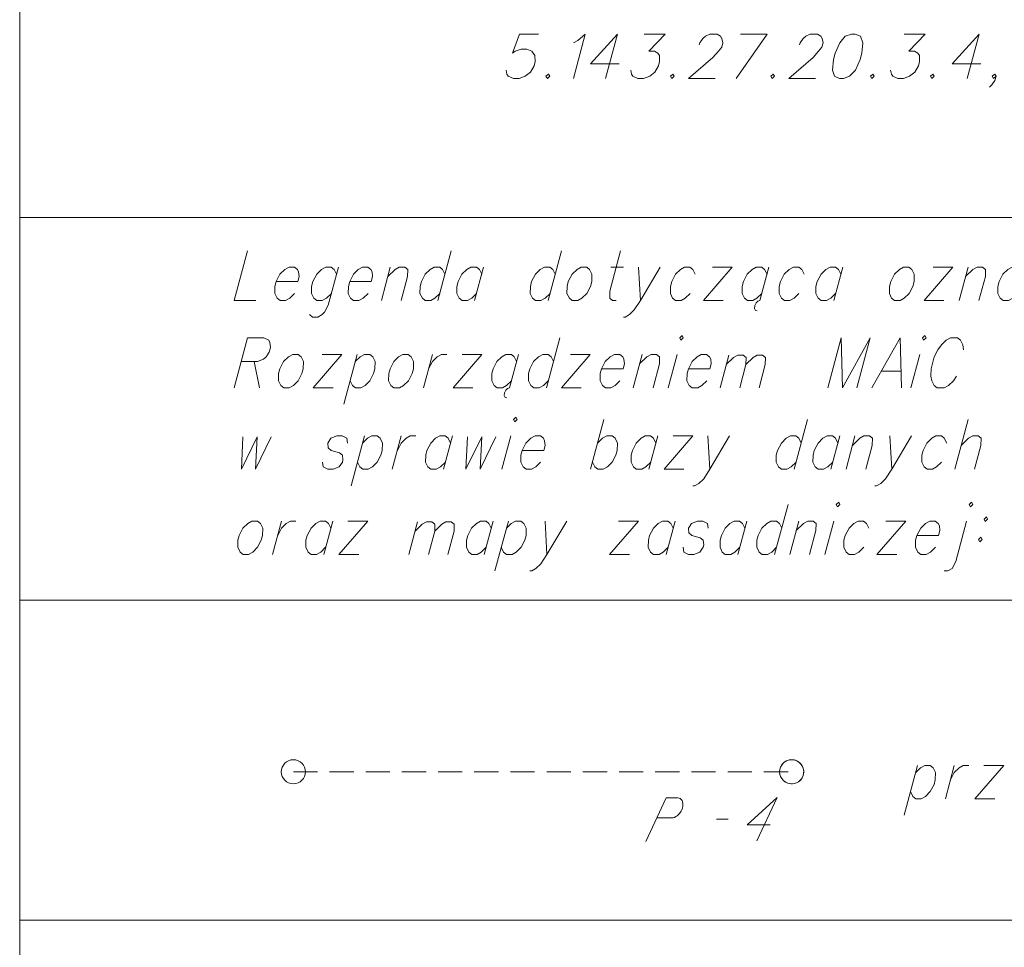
# Model space of a CAD drawing. Header units: metres. Extents: x 5555129 to 5555568, y 5636170 to 5636517.
# Tile 93 of 162: x 5555312 to 5555332, y 5636480 to 5636499. Entities that reach past the tile are written whole.
import ezdxf

# ---------------------------------------------------------------- set-up
doc = ezdxf.new("R2010")
doc.units = ezdxf.units.M
doc.header["$MEASUREMENT"] = 0
doc.linetypes.add('L_0_04', pattern=[1.5, 1, -0.5])
doc.layers.add('#przekroje', color=7, linetype='L_0_04', lineweight=18)
doc.layers.add('#RAMKA', color=7, linetype='Continuous', lineweight=18)

# ---------------------------------------------------------------- blocks, each defined once
blk = doc.blocks.new('*U1309')
at = {"layer": '#RAMKA', "color": 7, "linetype": 'ByBlock', "lineweight": 18}
blk.add_line((5555324.155, 5636498.791), (5555323.909, 5636497.872), dxfattribs=at)
at = {"layer": '#RAMKA', "color": 7, "linetype": 'ByBlock', "lineweight": 18, "flags": 128}
blk.add_lwpolyline([(5555324.155, 5636498.791), (5555323.599, 5636498.176), (5555324.192, 5636498.176)], dxfattribs=at)
blk = doc.blocks.new('*U1310')
at = {"layer": '#RAMKA', "color": 7, "linetype": 'ByBlock', "lineweight": 18}
for p, q in [((5555327.262, 5636498.791), (5555326.618, 5636497.872)), ((5555326.708, 5636498.791), (5555327.262, 5636498.791))]:
    blk.add_line(p, q, dxfattribs=at)
blk = doc.blocks.new('*U1311')
at = {"layer": '#RAMKA', "color": 7, "linetype": 'ByBlock', "lineweight": 18}
blk.add_line((5555331.652, 5636498.791), (5555331.405, 5636497.872), dxfattribs=at)
at = {"layer": '#RAMKA', "color": 7, "linetype": 'ByBlock', "lineweight": 18, "flags": 128}
blk.add_lwpolyline([(5555331.652, 5636498.791), (5555331.096, 5636498.176), (5555331.689, 5636498.176)], dxfattribs=at)
blk = doc.blocks.new('*U1472')
at = {"layer": '#RAMKA', "color": 7, "linetype": 'ByBlock', "lineweight": 18, "flags": 128}
for points in [[(5555318.375, 5636493.96), (5555318.163, 5636493.17), (5555318.086, 5636493.024), (5555318.036, 5636492.975), (5555317.948, 5636492.926), (5555317.836, 5636492.926), (5555317.775, 5636492.975)], [(5555318.335, 5636493.813), (5555318.287, 5636493.911), (5555318.225, 5636493.96), (5555318.113, 5636493.96), (5555318.026, 5636493.911), (5555317.925, 5636493.813), (5555317.846, 5636493.659), (5555317.82, 5636493.561), (5555317.818, 5636493.414), (5555317.867, 5636493.317), (5555317.928, 5636493.268), (5555318.04, 5636493.268), (5555318.128, 5636493.317), (5555318.228, 5636493.414)]]:
    blk.add_lwpolyline(points, dxfattribs=at)
blk = doc.blocks.new('*U1473')
at = {"layer": '#RAMKA', "color": 7, "linetype": 'ByBlock', "lineweight": 18}
blk.add_line((5555319.45, 5636493.96), (5555319.265, 5636493.268), dxfattribs=at)
at = {"layer": '#RAMKA', "color": 7, "linetype": 'ByBlock', "lineweight": 18, "flags": 128}
blk.add_lwpolyline([(5555319.398, 5636493.764), (5555319.549, 5636493.911), (5555319.636, 5636493.96), (5555319.748, 5636493.96), (5555319.81, 5636493.911), (5555319.808, 5636493.764), (5555319.675, 5636493.268)], dxfattribs=at)
blk = doc.blocks.new('*U1474')
at = {"layer": '#RAMKA', "color": 7, "linetype": 'ByBlock', "lineweight": 18}
blk.add_line((5555320.713, 5636494.301), (5555320.436, 5636493.268), dxfattribs=at)
at = {"layer": '#RAMKA', "color": 7, "linetype": 'ByBlock', "lineweight": 18, "flags": 128}
blk.add_lwpolyline([(5555320.583, 5636493.813), (5555320.534, 5636493.911), (5555320.473, 5636493.96), (5555320.361, 5636493.96), (5555320.273, 5636493.911), (5555320.172, 5636493.813), (5555320.093, 5636493.659), (5555320.067, 5636493.561), (5555320.065, 5636493.414), (5555320.114, 5636493.317), (5555320.175, 5636493.268), (5555320.287, 5636493.268), (5555320.375, 5636493.317), (5555320.476, 5636493.414)], dxfattribs=at)
blk = doc.blocks.new('*U1475')
at = {"layer": '#RAMKA', "color": 7, "linetype": 'ByBlock', "lineweight": 18}
blk.add_line((5555321.383, 5636493.96), (5555321.198, 5636493.268), dxfattribs=at)
at = {"layer": '#RAMKA', "color": 7, "linetype": 'ByBlock', "lineweight": 18, "flags": 128}
blk.add_lwpolyline([(5555321.344, 5636493.813), (5555321.296, 5636493.911), (5555321.234, 5636493.96), (5555321.122, 5636493.96), (5555321.034, 5636493.911), (5555320.934, 5636493.813), (5555320.855, 5636493.659), (5555320.829, 5636493.561), (5555320.827, 5636493.414), (5555320.875, 5636493.317), (5555320.937, 5636493.268), (5555321.049, 5636493.268), (5555321.136, 5636493.317), (5555321.237, 5636493.414)], dxfattribs=at)
blk = doc.blocks.new('*U1476')
at = {"layer": '#RAMKA', "color": 7, "linetype": 'ByBlock', "lineweight": 18}
blk.add_line((5555322.998, 5636494.301), (5555322.721, 5636493.268), dxfattribs=at)
at = {"layer": '#RAMKA', "color": 7, "linetype": 'ByBlock', "lineweight": 18, "flags": 128}
blk.add_lwpolyline([(5555322.867, 5636493.813), (5555322.819, 5636493.911), (5555322.757, 5636493.96), (5555322.645, 5636493.96), (5555322.557, 5636493.911), (5555322.457, 5636493.813), (5555322.378, 5636493.659), (5555322.352, 5636493.561), (5555322.35, 5636493.414), (5555322.398, 5636493.317), (5555322.46, 5636493.268), (5555322.572, 5636493.268), (5555322.659, 5636493.317), (5555322.76, 5636493.414)], dxfattribs=at)
blk = doc.blocks.new('*U1477')
at = {"layer": '#RAMKA', "color": 7, "linetype": 'ByBlock', "lineweight": 18}
blk.add_line((5555324.019, 5636493.96), (5555324.28, 5636493.96), dxfattribs=at)
at = {"layer": '#RAMKA', "color": 7, "linetype": 'ByBlock', "lineweight": 18, "flags": 128}
blk.add_lwpolyline([(5555324.222, 5636494.301), (5555323.998, 5636493.463), (5555323.996, 5636493.317), (5555324.057, 5636493.268), (5555324.132, 5636493.268)], dxfattribs=at)
blk = doc.blocks.new('*U1478')
at = {"layer": '#RAMKA', "color": 7, "linetype": 'ByBlock', "lineweight": 18}
blk.add_line((5555324.594, 5636493.96), (5555324.632, 5636493.268), dxfattribs=at)
at = {"layer": '#RAMKA', "color": 7, "linetype": 'ByBlock', "lineweight": 18, "flags": 128}
blk.add_lwpolyline([(5555325.042, 5636493.96), (5555324.632, 5636493.268), (5555324.506, 5636493.073), (5555324.405, 5636492.975), (5555324.317, 5636492.926), (5555324.28, 5636492.926)], dxfattribs=at)
blk = doc.blocks.new('*U1479')
at = {"layer": '#RAMKA', "color": 7, "linetype": 'ByBlock', "lineweight": 18}
for p, q in [((5555326.534, 5636493.96), (5555325.938, 5636493.268)), ((5555326.123, 5636493.96), (5555326.534, 5636493.96)), ((5555325.938, 5636493.268), (5555326.348, 5636493.268))]:
    blk.add_line(p, q, dxfattribs=at)
blk = doc.blocks.new('*U1480')
at = {"layer": '#RAMKA', "color": 7, "linetype": 'ByBlock', "lineweight": 18}
for p, q in [((5555327.295, 5636493.96), (5555327.11, 5636493.268)), ((5555327.068, 5636493.252), (5555327.028, 5636493.219)), ((5555327.11, 5636493.268), (5555327.068, 5636493.252)), ((5555327.001, 5636493.162), (5555326.998, 5636493.105)), ((5555326.998, 5636493.105), (5555327.018, 5636493.064)), ((5555327.028, 5636493.219), (5555327.001, 5636493.162)), ((5555327.018, 5636493.064), (5555327.053, 5636493.056))]:
    blk.add_line(p, q, dxfattribs=at)
at = {"layer": '#RAMKA', "color": 7, "linetype": 'ByBlock', "lineweight": 18, "flags": 128}
blk.add_lwpolyline([(5555327.256, 5636493.813), (5555327.207, 5636493.911), (5555327.146, 5636493.96), (5555327.034, 5636493.96), (5555326.946, 5636493.911), (5555326.845, 5636493.813), (5555326.767, 5636493.659), (5555326.74, 5636493.561), (5555326.739, 5636493.414), (5555326.787, 5636493.317), (5555326.849, 5636493.268), (5555326.96, 5636493.268), (5555327.048, 5636493.317), (5555327.149, 5636493.414)], dxfattribs=at)
blk = doc.blocks.new('*U1481')
at = {"layer": '#RAMKA', "color": 7, "linetype": 'ByBlock', "lineweight": 18}
blk.add_line((5555328.824, 5636493.96), (5555328.639, 5636493.268), dxfattribs=at)
at = {"layer": '#RAMKA', "color": 7, "linetype": 'ByBlock', "lineweight": 18, "flags": 128}
blk.add_lwpolyline([(5555328.785, 5636493.813), (5555328.737, 5636493.911), (5555328.675, 5636493.96), (5555328.563, 5636493.96), (5555328.475, 5636493.911), (5555328.375, 5636493.813), (5555328.296, 5636493.659), (5555328.27, 5636493.561), (5555328.268, 5636493.414), (5555328.316, 5636493.317), (5555328.378, 5636493.268), (5555328.49, 5636493.268), (5555328.577, 5636493.317), (5555328.678, 5636493.414)], dxfattribs=at)
blk = doc.blocks.new('*U1482')
at = {"layer": '#RAMKA', "color": 7, "linetype": 'ByBlock', "lineweight": 18}
for p, q in [((5555331.109, 5636493.96), (5555330.513, 5636493.268)), ((5555330.698, 5636493.96), (5555331.109, 5636493.96)), ((5555330.513, 5636493.268), (5555330.923, 5636493.268))]:
    blk.add_line(p, q, dxfattribs=at)
blk = doc.blocks.new('*U1483')
at = {"layer": '#RAMKA', "color": 7, "linetype": 'ByBlock', "lineweight": 18}
blk.add_line((5555331.423, 5636493.96), (5555331.237, 5636493.268), dxfattribs=at)
at = {"layer": '#RAMKA', "color": 7, "linetype": 'ByBlock', "lineweight": 18, "flags": 128}
blk.add_lwpolyline([(5555331.37, 5636493.764), (5555331.521, 5636493.911), (5555331.609, 5636493.96), (5555331.721, 5636493.96), (5555331.783, 5636493.911), (5555331.781, 5636493.764), (5555331.648, 5636493.268)], dxfattribs=at)
blk = doc.blocks.new('*U1484')
at = {"layer": '#RAMKA', "color": 7, "linetype": 'ByBlock', "lineweight": 18}
blk.add_line((5555332.595, 5636493.96), (5555332.409, 5636493.268), dxfattribs=at)
at = {"layer": '#RAMKA', "color": 7, "linetype": 'ByBlock', "lineweight": 18, "flags": 128}
blk.add_lwpolyline([(5555332.555, 5636493.813), (5555332.507, 5636493.911), (5555332.445, 5636493.96), (5555332.333, 5636493.96), (5555332.246, 5636493.911), (5555332.145, 5636493.813), (5555332.066, 5636493.659), (5555332.04, 5636493.561), (5555332.038, 5636493.414), (5555332.086, 5636493.317), (5555332.148, 5636493.268), (5555332.26, 5636493.268), (5555332.348, 5636493.317), (5555332.448, 5636493.414)], dxfattribs=at)
blk = doc.blocks.new('*U1500')
at = {"layer": '#RAMKA', "color": 7, "linetype": 'ByBlock', "lineweight": 18}
for p, q in [((5555316.489, 5636492.492), (5555316.212, 5636491.459)), ((5555316.626, 5636492.004), (5555316.741, 5636491.459))]:
    blk.add_line(p, q, dxfattribs=at)
at = {"layer": '#RAMKA', "color": 7, "linetype": 'ByBlock', "lineweight": 18, "flags": 128}
blk.add_lwpolyline([(5555316.489, 5636492.492), (5555316.831, 5636492.492), (5555316.93, 5636492.444), (5555316.954, 5636492.395), (5555316.965, 5636492.297), (5555316.939, 5636492.2), (5555316.876, 5636492.102), (5555316.825, 5636492.053), (5555316.7, 5636492.004), (5555316.358, 5636492.004)], dxfattribs=at)
blk = doc.blocks.new('*U1501')
at = {"layer": '#RAMKA', "color": 7, "linetype": 'ByBlock', "lineweight": 18}
for p, q in [((5555318.449, 5636492.151), (5555317.854, 5636491.459)), ((5555318.039, 5636492.151), (5555318.449, 5636492.151)), ((5555317.854, 5636491.459), (5555318.264, 5636491.459))]:
    blk.add_line(p, q, dxfattribs=at)
blk = doc.blocks.new('*U1502')
at = {"layer": '#RAMKA', "color": 7, "linetype": 'ByBlock', "lineweight": 18}
blk.add_line((5555318.763, 5636492.151), (5555318.486, 5636491.117), dxfattribs=at)
at = {"layer": '#RAMKA', "color": 7, "linetype": 'ByBlock', "lineweight": 18, "flags": 128}
blk.add_lwpolyline([(5555318.724, 5636492.004), (5555318.825, 5636492.102), (5555318.912, 5636492.151), (5555319.024, 5636492.151), (5555319.086, 5636492.102), (5555319.134, 5636492.004), (5555319.13, 5636491.85), (5555319.104, 5636491.752), (5555319.027, 5636491.605), (5555318.927, 5636491.508), (5555318.839, 5636491.459), (5555318.727, 5636491.459), (5555318.665, 5636491.508), (5555318.617, 5636491.605)], dxfattribs=at)
blk = doc.blocks.new('*U1503')
at = {"layer": '#RAMKA', "color": 7, "linetype": 'ByBlock', "lineweight": 18}
blk.add_line((5555320.323, 5636492.151), (5555320.138, 5636491.459), dxfattribs=at)
at = {"layer": '#RAMKA', "color": 7, "linetype": 'ByBlock', "lineweight": 18, "flags": 128}
blk.add_lwpolyline([(5555320.243, 5636491.85), (5555320.321, 5636492.004), (5555320.422, 5636492.102), (5555320.51, 5636492.151), (5555320.622, 5636492.151)], dxfattribs=at)
blk = doc.blocks.new('*U1504')
at = {"layer": '#RAMKA', "color": 7, "linetype": 'ByBlock', "lineweight": 18}
for p, q in [((5555321.346, 5636492.151), (5555320.75, 5636491.459)), ((5555320.936, 5636492.151), (5555321.346, 5636492.151)), ((5555320.75, 5636491.459), (5555321.161, 5636491.459))]:
    blk.add_line(p, q, dxfattribs=at)
blk = doc.blocks.new('*U1505')
at = {"layer": '#RAMKA', "color": 7, "linetype": 'ByBlock', "lineweight": 18}
for p, q in [((5555322.108, 5636492.151), (5555321.922, 5636491.459)), ((5555321.881, 5636491.443), (5555321.841, 5636491.41)), ((5555321.922, 5636491.459), (5555321.881, 5636491.443)), ((5555321.813, 5636491.353), (5555321.81, 5636491.296)), ((5555321.81, 5636491.296), (5555321.83, 5636491.255)), ((5555321.841, 5636491.41), (5555321.813, 5636491.353)), ((5555321.83, 5636491.255), (5555321.866, 5636491.247))]:
    blk.add_line(p, q, dxfattribs=at)
at = {"layer": '#RAMKA', "color": 7, "linetype": 'ByBlock', "lineweight": 18, "flags": 128}
blk.add_lwpolyline([(5555322.068, 5636492.004), (5555322.02, 5636492.102), (5555321.958, 5636492.151), (5555321.846, 5636492.151), (5555321.759, 5636492.102), (5555321.658, 5636492.004), (5555321.579, 5636491.85), (5555321.553, 5636491.752), (5555321.551, 5636491.605), (5555321.6, 5636491.508), (5555321.661, 5636491.459), (5555321.773, 5636491.459), (5555321.861, 5636491.508), (5555321.962, 5636491.605)], dxfattribs=at)
blk = doc.blocks.new('*U1506')
at = {"layer": '#RAMKA', "color": 7, "linetype": 'ByBlock', "lineweight": 18}
blk.add_line((5555322.961, 5636492.492), (5555322.684, 5636491.459), dxfattribs=at)
at = {"layer": '#RAMKA', "color": 7, "linetype": 'ByBlock', "lineweight": 18, "flags": 128}
blk.add_lwpolyline([(5555322.83, 5636492.004), (5555322.781, 5636492.102), (5555322.72, 5636492.151), (5555322.608, 5636492.151), (5555322.52, 5636492.102), (5555322.419, 5636492.004), (5555322.341, 5636491.85), (5555322.315, 5636491.752), (5555322.313, 5636491.605), (5555322.361, 5636491.508), (5555322.423, 5636491.459), (5555322.535, 5636491.459), (5555322.622, 5636491.508), (5555322.723, 5636491.605)], dxfattribs=at)
blk = doc.blocks.new('*U1507')
at = {"layer": '#RAMKA', "color": 7, "linetype": 'ByBlock', "lineweight": 18}
for p, q in [((5555323.593, 5636492.151), (5555322.998, 5636491.459)), ((5555323.183, 5636492.151), (5555323.593, 5636492.151)), ((5555322.998, 5636491.459), (5555323.408, 5636491.459))]:
    blk.add_line(p, q, dxfattribs=at)
blk = doc.blocks.new('*U1508')
at = {"layer": '#RAMKA', "color": 7, "linetype": 'ByBlock', "lineweight": 18}
blk.add_line((5555324.669, 5636492.151), (5555324.483, 5636491.459), dxfattribs=at)
at = {"layer": '#RAMKA', "color": 7, "linetype": 'ByBlock', "lineweight": 18, "flags": 128}
blk.add_lwpolyline([(5555324.616, 5636491.955), (5555324.768, 5636492.102), (5555324.855, 5636492.151), (5555324.967, 5636492.151), (5555325.029, 5636492.102), (5555325.027, 5636491.955), (5555324.894, 5636491.459)], dxfattribs=at)
blk = doc.blocks.new('*U1509')
at = {"layer": '#RAMKA', "color": 7, "linetype": 'ByBlock', "lineweight": 18}
blk.add_line((5555325.393, 5636492.151), (5555325.208, 5636491.459), dxfattribs=at)
at = {"layer": '#RAMKA', "color": 7, "linetype": 'ByBlock', "lineweight": 18, "flags": 128}
blk.add_lwpolyline([(5555325.447, 5636492.492), (5555325.471, 5636492.444), (5555325.522, 5636492.492), (5555325.498, 5636492.541), (5555325.447, 5636492.492)], dxfattribs=at)
blk = doc.blocks.new('*U1510')
at = {"layer": '#RAMKA', "color": 7, "linetype": 'ByBlock', "lineweight": 18}
blk.add_line((5555326.464, 5636492.135), (5555326.283, 5636491.459), dxfattribs=at)
at = {"layer": '#RAMKA', "color": 7, "linetype": 'ByBlock', "lineweight": 18, "flags": 128}
for points in [[(5555326.413, 5636491.944), (5555326.56, 5636492.087), (5555326.652, 5636492.135), (5555326.762, 5636492.135), (5555326.822, 5636492.087), (5555326.82, 5636491.944), (5555326.69, 5636491.459)], [(5555326.82, 5636491.944), (5555326.967, 5636492.087), (5555327.053, 5636492.135), (5555327.163, 5636492.135), (5555327.223, 5636492.087), (5555327.221, 5636491.944), (5555327.091, 5636491.459)]]:
    blk.add_lwpolyline(points, dxfattribs=at)
blk = doc.blocks.new('*U1511')
at = {"layer": '#RAMKA', "color": 7, "linetype": 'ByBlock', "lineweight": 18}
blk.add_line((5555329.622, 5636491.801), (5555330.033, 5636491.801), dxfattribs=at)
at = {"layer": '#RAMKA', "color": 7, "linetype": 'ByBlock', "lineweight": 18, "flags": 128}
blk.add_lwpolyline([(5555330.041, 5636491.459), (5555330.013, 5636492.492), (5555329.431, 5636491.459)], dxfattribs=at)
blk = doc.blocks.new('*U1512')
at = {"layer": '#RAMKA', "color": 7, "linetype": 'ByBlock', "lineweight": 18}
blk.add_line((5555330.422, 5636492.151), (5555330.236, 5636491.459), dxfattribs=at)
at = {"layer": '#RAMKA', "color": 7, "linetype": 'ByBlock', "lineweight": 18, "flags": 128}
blk.add_lwpolyline([(5555330.476, 5636492.492), (5555330.5, 5636492.444), (5555330.551, 5636492.492), (5555330.526, 5636492.541), (5555330.476, 5636492.492)], dxfattribs=at)
blk = doc.blocks.new('*U1525')
at = {"layer": '#RAMKA', "color": 7, "linetype": 'ByBlock', "lineweight": 18}
blk.add_line((5555318.916, 5636490.46), (5555318.639, 5636489.426), dxfattribs=at)
at = {"layer": '#RAMKA', "color": 7, "linetype": 'ByBlock', "lineweight": 18, "flags": 128}
blk.add_lwpolyline([(5555318.877, 5636490.313), (5555318.978, 5636490.411), (5555319.065, 5636490.46), (5555319.177, 5636490.46), (5555319.239, 5636490.411), (5555319.287, 5636490.313), (5555319.283, 5636490.159), (5555319.257, 5636490.061), (5555319.18, 5636489.915), (5555319.079, 5636489.817), (5555318.992, 5636489.768), (5555318.88, 5636489.768), (5555318.818, 5636489.817), (5555318.77, 5636489.915)], dxfattribs=at)
blk = doc.blocks.new('*U1526')
at = {"layer": '#RAMKA', "color": 7, "linetype": 'ByBlock', "lineweight": 18}
blk.add_line((5555319.677, 5636490.46), (5555319.492, 5636489.768), dxfattribs=at)
at = {"layer": '#RAMKA', "color": 7, "linetype": 'ByBlock', "lineweight": 18, "flags": 128}
blk.add_lwpolyline([(5555319.597, 5636490.159), (5555319.676, 5636490.313), (5555319.776, 5636490.411), (5555319.864, 5636490.46), (5555319.976, 5636490.46)], dxfattribs=at)
blk = doc.blocks.new('*U1527')
at = {"layer": '#RAMKA', "color": 7, "linetype": 'ByBlock', "lineweight": 18}
blk.add_line((5555320.737, 5636490.46), (5555320.552, 5636489.768), dxfattribs=at)
at = {"layer": '#RAMKA', "color": 7, "linetype": 'ByBlock', "lineweight": 18, "flags": 128}
blk.add_lwpolyline([(5555320.698, 5636490.313), (5555320.65, 5636490.411), (5555320.588, 5636490.46), (5555320.476, 5636490.46), (5555320.389, 5636490.411), (5555320.288, 5636490.313), (5555320.209, 5636490.159), (5555320.183, 5636490.061), (5555320.181, 5636489.915), (5555320.229, 5636489.817), (5555320.291, 5636489.768), (5555320.403, 5636489.768), (5555320.491, 5636489.817), (5555320.591, 5636489.915)], dxfattribs=at)
blk = doc.blocks.new('*U1528')
at = {"layer": '#RAMKA', "color": 7, "linetype": 'ByBlock', "lineweight": 18}
blk.add_line((5555321.948, 5636490.46), (5555321.763, 5636489.768), dxfattribs=at)
at = {"layer": '#RAMKA', "color": 7, "linetype": 'ByBlock', "lineweight": 18, "flags": 128}
blk.add_lwpolyline([(5555322.003, 5636490.802), (5555322.027, 5636490.753), (5555322.077, 5636490.802), (5555322.053, 5636490.851), (5555322.003, 5636490.802)], dxfattribs=at)
blk = doc.blocks.new('*U1529')
at = {"layer": '#RAMKA', "color": 7, "linetype": 'ByBlock', "lineweight": 18}
blk.add_line((5555323.877, 5636490.802), (5555323.6, 5636489.768), dxfattribs=at)
at = {"layer": '#RAMKA', "color": 7, "linetype": 'ByBlock', "lineweight": 18, "flags": 128}
blk.add_lwpolyline([(5555323.746, 5636490.313), (5555323.847, 5636490.411), (5555323.934, 5636490.46), (5555324.046, 5636490.46), (5555324.108, 5636490.411), (5555324.156, 5636490.313), (5555324.152, 5636490.159), (5555324.126, 5636490.061), (5555324.049, 5636489.915), (5555323.949, 5636489.817), (5555323.861, 5636489.768), (5555323.749, 5636489.768), (5555323.688, 5636489.817), (5555323.639, 5636489.915)], dxfattribs=at)
blk = doc.blocks.new('*U1530')
at = {"layer": '#RAMKA', "color": 7, "linetype": 'ByBlock', "lineweight": 18}
blk.add_line((5555324.994, 5636490.46), (5555324.809, 5636489.768), dxfattribs=at)
at = {"layer": '#RAMKA', "color": 7, "linetype": 'ByBlock', "lineweight": 18, "flags": 128}
blk.add_lwpolyline([(5555324.955, 5636490.313), (5555324.907, 5636490.411), (5555324.845, 5636490.46), (5555324.733, 5636490.46), (5555324.646, 5636490.411), (5555324.545, 5636490.313), (5555324.466, 5636490.159), (5555324.44, 5636490.061), (5555324.438, 5636489.915), (5555324.486, 5636489.817), (5555324.548, 5636489.768), (5555324.66, 5636489.768), (5555324.748, 5636489.817), (5555324.848, 5636489.915)], dxfattribs=at)
blk = doc.blocks.new('*U1531')
at = {"layer": '#RAMKA', "color": 7, "linetype": 'ByBlock', "lineweight": 18}
for p, q in [((5555325.719, 5636490.46), (5555325.123, 5636489.768)), ((5555325.308, 5636490.46), (5555325.719, 5636490.46)), ((5555325.123, 5636489.768), (5555325.533, 5636489.768))]:
    blk.add_line(p, q, dxfattribs=at)
blk = doc.blocks.new('*U1532')
at = {"layer": '#RAMKA', "color": 7, "linetype": 'ByBlock', "lineweight": 18}
blk.add_line((5555326.032, 5636490.46), (5555326.071, 5636489.768), dxfattribs=at)
at = {"layer": '#RAMKA', "color": 7, "linetype": 'ByBlock', "lineweight": 18, "flags": 128}
blk.add_lwpolyline([(5555326.48, 5636490.46), (5555326.071, 5636489.768), (5555325.944, 5636489.573), (5555325.843, 5636489.475), (5555325.756, 5636489.426), (5555325.718, 5636489.426)], dxfattribs=at)
blk = doc.blocks.new('*U1533')
at = {"layer": '#RAMKA', "color": 7, "linetype": 'ByBlock', "lineweight": 18}
blk.add_line((5555328.095, 5636490.802), (5555327.818, 5636489.768), dxfattribs=at)
at = {"layer": '#RAMKA', "color": 7, "linetype": 'ByBlock', "lineweight": 18, "flags": 128}
blk.add_lwpolyline([(5555327.964, 5636490.313), (5555327.915, 5636490.411), (5555327.854, 5636490.46), (5555327.742, 5636490.46), (5555327.654, 5636490.411), (5555327.554, 5636490.313), (5555327.475, 5636490.159), (5555327.449, 5636490.061), (5555327.447, 5636489.915), (5555327.495, 5636489.817), (5555327.557, 5636489.768), (5555327.669, 5636489.768), (5555327.756, 5636489.817), (5555327.857, 5636489.915)], dxfattribs=at)
blk = doc.blocks.new('*U1534')
at = {"layer": '#RAMKA', "color": 7, "linetype": 'ByBlock', "lineweight": 18}
blk.add_line((5555328.765, 5636490.46), (5555328.579, 5636489.768), dxfattribs=at)
at = {"layer": '#RAMKA', "color": 7, "linetype": 'ByBlock', "lineweight": 18, "flags": 128}
blk.add_lwpolyline([(5555328.725, 5636490.313), (5555328.677, 5636490.411), (5555328.615, 5636490.46), (5555328.504, 5636490.46), (5555328.416, 5636490.411), (5555328.315, 5636490.313), (5555328.236, 5636490.159), (5555328.21, 5636490.061), (5555328.208, 5636489.915), (5555328.257, 5636489.817), (5555328.318, 5636489.768), (5555328.43, 5636489.768), (5555328.518, 5636489.817), (5555328.619, 5636489.915)], dxfattribs=at)
blk = doc.blocks.new('*U1535')
at = {"layer": '#RAMKA', "color": 7, "linetype": 'ByBlock', "lineweight": 18}
blk.add_line((5555329.078, 5636490.46), (5555328.893, 5636489.768), dxfattribs=at)
at = {"layer": '#RAMKA', "color": 7, "linetype": 'ByBlock', "lineweight": 18, "flags": 128}
blk.add_lwpolyline([(5555329.026, 5636490.265), (5555329.177, 5636490.411), (5555329.265, 5636490.46), (5555329.377, 5636490.46), (5555329.439, 5636490.411), (5555329.437, 5636490.265), (5555329.304, 5636489.768)], dxfattribs=at)
blk = doc.blocks.new('*U1536')
at = {"layer": '#RAMKA', "color": 7, "linetype": 'ByBlock', "lineweight": 18}
blk.add_line((5555329.803, 5636490.46), (5555329.841, 5636489.768), dxfattribs=at)
at = {"layer": '#RAMKA', "color": 7, "linetype": 'ByBlock', "lineweight": 18, "flags": 128}
blk.add_lwpolyline([(5555330.25, 5636490.46), (5555329.841, 5636489.768), (5555329.714, 5636489.573), (5555329.613, 5636489.475), (5555329.526, 5636489.426), (5555329.488, 5636489.426)], dxfattribs=at)
blk = doc.blocks.new('*U1537')
at = {"layer": '#RAMKA', "color": 7, "linetype": 'ByBlock', "lineweight": 18}
blk.add_line((5555331.423, 5636490.802), (5555331.147, 5636489.768), dxfattribs=at)
at = {"layer": '#RAMKA', "color": 7, "linetype": 'ByBlock', "lineweight": 18, "flags": 128}
blk.add_lwpolyline([(5555331.28, 5636490.265), (5555331.431, 5636490.411), (5555331.518, 5636490.46), (5555331.63, 5636490.46), (5555331.692, 5636490.411), (5555331.69, 5636490.265), (5555331.557, 5636489.768)], dxfattribs=at)
blk = doc.blocks.new('*U1554')
at = {"layer": '#RAMKA', "color": 7, "linetype": 'ByBlock', "lineweight": 18}
blk.add_line((5555317.196, 5636488.696), (5555317.011, 5636488.005), dxfattribs=at)
at = {"layer": '#RAMKA', "color": 7, "linetype": 'ByBlock', "lineweight": 18, "flags": 128}
blk.add_lwpolyline([(5555317.116, 5636488.395), (5555317.195, 5636488.55), (5555317.295, 5636488.647), (5555317.383, 5636488.696), (5555317.495, 5636488.696)], dxfattribs=at)
blk = doc.blocks.new('*U1555')
at = {"layer": '#RAMKA', "color": 7, "linetype": 'ByBlock', "lineweight": 18}
blk.add_line((5555318.256, 5636488.696), (5555318.071, 5636488.005), dxfattribs=at)
at = {"layer": '#RAMKA', "color": 7, "linetype": 'ByBlock', "lineweight": 18, "flags": 128}
blk.add_lwpolyline([(5555318.217, 5636488.55), (5555318.169, 5636488.647), (5555318.107, 5636488.696), (5555317.995, 5636488.696), (5555317.908, 5636488.647), (5555317.807, 5636488.55), (5555317.728, 5636488.395), (5555317.702, 5636488.297), (5555317.7, 5636488.151), (5555317.748, 5636488.053), (5555317.81, 5636488.005), (5555317.922, 5636488.005), (5555318.01, 5636488.053), (5555318.11, 5636488.151)], dxfattribs=at)
blk = doc.blocks.new('*U1556')
at = {"layer": '#RAMKA', "color": 7, "linetype": 'ByBlock', "lineweight": 18}
for p, q in [((5555318.981, 5636488.696), (5555318.385, 5636488.005)), ((5555318.57, 5636488.696), (5555318.981, 5636488.696)), ((5555318.385, 5636488.005), (5555318.795, 5636488.005))]:
    blk.add_line(p, q, dxfattribs=at)
blk = doc.blocks.new('*U1557')
at = {"layer": '#RAMKA', "color": 7, "linetype": 'ByBlock', "lineweight": 18}
blk.add_line((5555320.014, 5636488.68), (5555319.833, 5636488.005), dxfattribs=at)
at = {"layer": '#RAMKA', "color": 7, "linetype": 'ByBlock', "lineweight": 18, "flags": 128}
for points in [[(5555319.963, 5636488.489), (5555320.111, 5636488.633), (5555320.203, 5636488.68), (5555320.312, 5636488.68), (5555320.372, 5636488.633), (5555320.37, 5636488.489), (5555320.24, 5636488.005)], [(5555320.37, 5636488.489), (5555320.518, 5636488.633), (5555320.604, 5636488.68), (5555320.713, 5636488.68), (5555320.773, 5636488.633), (5555320.771, 5636488.489), (5555320.641, 5636488.005)]]:
    blk.add_lwpolyline(points, dxfattribs=at)
blk = doc.blocks.new('*U1558')
at = {"layer": '#RAMKA', "color": 7, "linetype": 'ByBlock', "lineweight": 18}
blk.add_line((5555321.582, 5636488.696), (5555321.397, 5636488.005), dxfattribs=at)
at = {"layer": '#RAMKA', "color": 7, "linetype": 'ByBlock', "lineweight": 18, "flags": 128}
blk.add_lwpolyline([(5555321.543, 5636488.55), (5555321.494, 5636488.647), (5555321.433, 5636488.696), (5555321.321, 5636488.696), (5555321.233, 5636488.647), (5555321.132, 5636488.55), (5555321.054, 5636488.395), (5555321.028, 5636488.297), (5555321.026, 5636488.151), (5555321.074, 5636488.053), (5555321.136, 5636488.005), (5555321.248, 5636488.005), (5555321.335, 5636488.053), (5555321.436, 5636488.151)], dxfattribs=at)
blk = doc.blocks.new('*U1559')
at = {"layer": '#RAMKA', "color": 7, "linetype": 'ByBlock', "lineweight": 18}
blk.add_line((5555321.896, 5636488.696), (5555321.619, 5636487.663), dxfattribs=at)
at = {"layer": '#RAMKA', "color": 7, "linetype": 'ByBlock', "lineweight": 18, "flags": 128}
blk.add_lwpolyline([(5555321.857, 5636488.55), (5555321.957, 5636488.647), (5555322.045, 5636488.696), (5555322.157, 5636488.696), (5555322.219, 5636488.647), (5555322.267, 5636488.55), (5555322.263, 5636488.395), (5555322.237, 5636488.297), (5555322.16, 5636488.151), (5555322.059, 5636488.053), (5555321.972, 5636488.005), (5555321.86, 5636488.005), (5555321.798, 5636488.053), (5555321.75, 5636488.151)], dxfattribs=at)
blk = doc.blocks.new('*U1560')
at = {"layer": '#RAMKA', "color": 7, "linetype": 'ByBlock', "lineweight": 18}
blk.add_line((5555322.657, 5636488.696), (5555322.696, 5636488.005), dxfattribs=at)
at = {"layer": '#RAMKA', "color": 7, "linetype": 'ByBlock', "lineweight": 18, "flags": 128}
blk.add_lwpolyline([(5555323.105, 5636488.696), (5555322.696, 5636488.005), (5555322.569, 5636487.809), (5555322.468, 5636487.712), (5555322.38, 5636487.663), (5555322.343, 5636487.663)], dxfattribs=at)
blk = doc.blocks.new('*U1561')
at = {"layer": '#RAMKA', "color": 7, "linetype": 'ByBlock', "lineweight": 18}
for p, q in [((5555324.591, 5636488.696), (5555323.995, 5636488.005)), ((5555324.18, 5636488.696), (5555324.591, 5636488.696)), ((5555323.995, 5636488.005), (5555324.405, 5636488.005))]:
    blk.add_line(p, q, dxfattribs=at)
blk = doc.blocks.new('*U1562')
at = {"layer": '#RAMKA', "color": 7, "linetype": 'ByBlock', "lineweight": 18}
blk.add_line((5555325.352, 5636488.696), (5555325.167, 5636488.005), dxfattribs=at)
at = {"layer": '#RAMKA', "color": 7, "linetype": 'ByBlock', "lineweight": 18, "flags": 128}
blk.add_lwpolyline([(5555325.313, 5636488.55), (5555325.265, 5636488.647), (5555325.203, 5636488.696), (5555325.091, 5636488.696), (5555325.004, 5636488.647), (5555324.903, 5636488.55), (5555324.824, 5636488.395), (5555324.798, 5636488.297), (5555324.796, 5636488.151), (5555324.844, 5636488.053), (5555324.906, 5636488.005), (5555325.018, 5636488.005), (5555325.105, 5636488.053), (5555325.206, 5636488.151)], dxfattribs=at)
blk = doc.blocks.new('*U1563')
at = {"layer": '#RAMKA', "color": 7, "linetype": 'ByBlock', "lineweight": 18}
blk.add_line((5555326.838, 5636488.696), (5555326.653, 5636488.005), dxfattribs=at)
at = {"layer": '#RAMKA', "color": 7, "linetype": 'ByBlock', "lineweight": 18, "flags": 128}
blk.add_lwpolyline([(5555326.799, 5636488.55), (5555326.75, 5636488.647), (5555326.689, 5636488.696), (5555326.577, 5636488.696), (5555326.489, 5636488.647), (5555326.388, 5636488.55), (5555326.31, 5636488.395), (5555326.284, 5636488.297), (5555326.282, 5636488.151), (5555326.33, 5636488.053), (5555326.392, 5636488.005), (5555326.504, 5636488.005), (5555326.591, 5636488.053), (5555326.692, 5636488.151)], dxfattribs=at)
blk = doc.blocks.new('*U1564')
at = {"layer": '#RAMKA', "color": 7, "linetype": 'ByBlock', "lineweight": 18}
blk.add_line((5555327.691, 5636489.038), (5555327.414, 5636488.005), dxfattribs=at)
at = {"layer": '#RAMKA', "color": 7, "linetype": 'ByBlock', "lineweight": 18, "flags": 128}
blk.add_lwpolyline([(5555327.56, 5636488.55), (5555327.512, 5636488.647), (5555327.45, 5636488.696), (5555327.338, 5636488.696), (5555327.251, 5636488.647), (5555327.15, 5636488.55), (5555327.071, 5636488.395), (5555327.045, 5636488.297), (5555327.043, 5636488.151), (5555327.092, 5636488.053), (5555327.153, 5636488.005), (5555327.265, 5636488.005), (5555327.353, 5636488.053), (5555327.454, 5636488.151)], dxfattribs=at)
blk = doc.blocks.new('*U1565')
at = {"layer": '#RAMKA', "color": 7, "linetype": 'ByBlock', "lineweight": 18}
blk.add_line((5555327.913, 5636488.696), (5555327.728, 5636488.005), dxfattribs=at)
at = {"layer": '#RAMKA', "color": 7, "linetype": 'ByBlock', "lineweight": 18, "flags": 128}
blk.add_lwpolyline([(5555327.861, 5636488.501), (5555328.012, 5636488.647), (5555328.1, 5636488.696), (5555328.212, 5636488.696), (5555328.273, 5636488.647), (5555328.271, 5636488.501), (5555328.138, 5636488.005)], dxfattribs=at)
blk = doc.blocks.new('*U1566')
at = {"layer": '#RAMKA', "color": 7, "linetype": 'ByBlock', "lineweight": 18}
blk.add_line((5555328.638, 5636488.696), (5555328.452, 5636488.005), dxfattribs=at)
at = {"layer": '#RAMKA', "color": 7, "linetype": 'ByBlock', "lineweight": 18, "flags": 128}
blk.add_lwpolyline([(5555328.692, 5636489.038), (5555328.716, 5636488.989), (5555328.767, 5636489.038), (5555328.742, 5636489.087), (5555328.692, 5636489.038)], dxfattribs=at)
blk = doc.blocks.new('*U1567')
at = {"layer": '#RAMKA', "color": 7, "linetype": 'ByBlock', "lineweight": 18}
for p, q in [((5555330.13, 5636488.696), (5555329.534, 5636488.005)), ((5555329.719, 5636488.696), (5555330.13, 5636488.696)), ((5555329.534, 5636488.005), (5555329.944, 5636488.005))]:
    blk.add_line(p, q, dxfattribs=at)
blk = doc.blocks.new('*U1568')
at = {"layer": '#RAMKA', "color": 7, "linetype": 'ByBlock', "lineweight": 18, "flags": 128}
for points in [[(5555331.446, 5636489.038), (5555331.47, 5636488.989), (5555331.52, 5636489.038), (5555331.496, 5636489.087), (5555331.446, 5636489.038)], [(5555331.391, 5636488.696), (5555331.167, 5636487.858), (5555331.09, 5636487.712), (5555331.003, 5636487.663), (5555330.928, 5636487.663)]]:
    blk.add_lwpolyline(points, dxfattribs=at)
blk = doc.blocks.new('*U1569')
at = {"layer": '#RAMKA', "color": 7, "linetype": 'ByBlock', "lineweight": 18, "flags": 128}
for points in [[(5555331.804, 5636488.786), (5555331.753, 5636488.737), (5555331.778, 5636488.688), (5555331.828, 5636488.737), (5555331.804, 5636488.786)], [(5555331.69, 5636488.363), (5555331.64, 5636488.314), (5555331.664, 5636488.265), (5555331.715, 5636488.314), (5555331.69, 5636488.363)]]:
    blk.add_lwpolyline(points, dxfattribs=at)
blk = doc.blocks.new('*U1570')
at = {"layer": '#RAMKA', "color": 7, "linetype": 'ByBlock', "lineweight": 18}
blk.add_line((5555330.376, 5636483.631), (5555330.099, 5636482.598), dxfattribs=at)
at = {"layer": '#RAMKA', "color": 7, "linetype": 'ByBlock', "lineweight": 18, "flags": 128}
blk.add_lwpolyline([(5555330.337, 5636483.485), (5555330.437, 5636483.582), (5555330.525, 5636483.631), (5555330.637, 5636483.631), (5555330.699, 5636483.582), (5555330.747, 5636483.485), (5555330.743, 5636483.33), (5555330.717, 5636483.232), (5555330.64, 5636483.086), (5555330.539, 5636482.988), (5555330.452, 5636482.939), (5555330.34, 5636482.939), (5555330.278, 5636482.988), (5555330.23, 5636483.086)], dxfattribs=at)
blk = doc.blocks.new('*U1571')
at = {"layer": '#RAMKA', "color": 7, "linetype": 'ByBlock', "lineweight": 18}
blk.add_line((5555331.137, 5636483.631), (5555330.952, 5636482.939), dxfattribs=at)
at = {"layer": '#RAMKA', "color": 7, "linetype": 'ByBlock', "lineweight": 18, "flags": 128}
blk.add_lwpolyline([(5555331.057, 5636483.33), (5555331.136, 5636483.485), (5555331.236, 5636483.582), (5555331.324, 5636483.631), (5555331.436, 5636483.631)], dxfattribs=at)
blk = doc.blocks.new('*U1572')
at = {"layer": '#RAMKA', "color": 7, "linetype": 'ByBlock', "lineweight": 18}
for p, q in [((5555332.16, 5636483.631), (5555331.564, 5636482.939)), ((5555331.75, 5636483.631), (5555332.16, 5636483.631)), ((5555331.564, 5636482.939), (5555331.975, 5636482.939))]:
    blk.add_line(p, q, dxfattribs=at)

msp = doc.modelspace()

# ---------------------------------------------------------------- linework, layer by layer
at = {"layer": '#przekroje', "color": 7, "linetype": 'Continuous', "lineweight": 18}
msp.add_line((5555326.212, 5636482.514), (5555326.45, 5636482.515), dxfattribs=at)
at = {"layer": '#przekroje', "color": 7, "lineweight": 18, "ltscale": 0.5, "flags": 128}
msp.add_lwpolyline([(5555317.441, 5636483.497), (5555327.767, 5636483.497)], dxfattribs=at)
at = {"layer": '#przekroje', "color": 7, "linetype": 'Continuous', "lineweight": 18, "flags": 128}
for points in [[(5555324.744, 5636482.054), (5555325.169, 5636482.956), (5555325.407, 5636482.957), (5555325.438, 5636482.95), (5555325.453, 5636482.943), (5555325.48, 5636482.922), (5555325.497, 5636482.901), (5555325.506, 5636482.872), (5555325.513, 5636482.837), (5555325.511, 5636482.787), (5555325.506, 5636482.745), (5555325.491, 5636482.709), (5555325.478, 5636482.681), (5555325.459, 5636482.652), (5555325.443, 5636482.631), (5555325.418, 5636482.603), (5555325.391, 5636482.581), (5555325.37, 5636482.567), (5555325.339, 5636482.553), (5555325.31, 5636482.545), (5555324.978, 5636482.544)], [(5555327.319, 5636482.398), (5555326.844, 5636482.396), (5555327.468, 5636482.966), (5555327.043, 5636482.064)]]:
    msp.add_lwpolyline(points, dxfattribs=at)
at = {"layer": '#przekroje', "color": 7, "linetype": 'Continuous', "lineweight": 18}
for centre in [(5555317.441, 5636483.497), (5555327.767, 5636483.497)]:
    msp.add_circle(centre, 0.25, dxfattribs=at)
for start, end in [(139.2493, 319.2493), (319.2493, 139.2493)]:
    msp.add_arc((5555327.767, 5636483.497), 0.25, start, end, dxfattribs=at)
at = {"layer": '#RAMKA', "color": 7, "linetype": 'Continuous', "lineweight": 18, "flags": 128}
for points in [[(5555567.543, 5636516.686), (5555567.543, 5636373.686), (5555311.77, 5636373.686), (5555311.77, 5636516.686), (5555567.543, 5636516.686)], [(5555311.77, 5636494.991), (5555454.77, 5636494.991), (5555454.77, 5636516.686), (5555311.77, 5636516.686), (5555311.77, 5636494.991)], [(5555311.77, 5636494.991), (5555354.311, 5636494.991), (5555354.311, 5636487.053), (5555311.77, 5636487.053), (5555311.77, 5636494.991)], [(5555311.77, 5636480.42), (5555311.77, 5636494.991), (5555354.311, 5636494.991), (5555354.311, 5636480.42), (5555311.77, 5636480.42)]]:
    msp.add_lwpolyline(points, close=True, dxfattribs=at)
for points in [[(5555322.52, 5636498.791), (5555322.129, 5636498.791), (5555321.984, 5636498.393), (5555322.034, 5636498.437), (5555322.163, 5636498.48), (5555322.28, 5636498.48), (5555322.386, 5636498.437), (5555322.447, 5636498.35), (5555322.452, 5636498.22), (5555322.428, 5636498.133), (5555322.354, 5636498.003), (5555322.246, 5636497.916), (5555322.118, 5636497.872), (5555322, 5636497.872), (5555321.895, 5636497.916), (5555321.867, 5636497.959), (5555321.851, 5636498.046)], [(5555323.247, 5636498.61), (5555323.338, 5636498.661), (5555323.491, 5636498.791), (5555323.244, 5636497.872)], [(5555324.709, 5636498.791), (5555325.145, 5636498.791), (5555324.809, 5636498.437), (5555324.926, 5636498.437), (5555324.993, 5636498.393), (5555325.027, 5636498.35), (5555325.031, 5636498.22), (5555325.008, 5636498.133), (5555324.934, 5636498.003), (5555324.826, 5636497.916), (5555324.697, 5636497.872), (5555324.58, 5636497.872), (5555324.474, 5636497.916), (5555324.446, 5636497.959), (5555324.431, 5636498.046)], [(5555325.853, 5636498.567), (5555325.865, 5636498.61), (5555325.927, 5636498.697), (5555325.98, 5636498.748), (5555326.07, 5636498.791), (5555326.226, 5636498.791), (5555326.293, 5636498.748), (5555326.318, 5636498.697), (5555326.341, 5636498.61), (5555326.317, 5636498.524), (5555326.248, 5636498.437), (5555326.135, 5636498.307), (5555325.628, 5636497.872), (5555326.182, 5636497.872)], [(5555327.931, 5636498.567), (5555327.943, 5636498.61), (5555328.005, 5636498.697), (5555328.058, 5636498.748), (5555328.147, 5636498.791), (5555328.304, 5636498.791), (5555328.37, 5636498.748), (5555328.396, 5636498.697), (5555328.418, 5636498.61), (5555328.395, 5636498.524), (5555328.326, 5636498.437), (5555328.213, 5636498.307), (5555327.706, 5636497.872), (5555328.259, 5636497.872)], [(5555329.007, 5636498.791), (5555328.878, 5636498.748), (5555328.763, 5636498.61), (5555328.666, 5636498.393), (5555328.631, 5636498.263), (5555328.612, 5636498.046), (5555328.655, 5636497.916), (5555328.761, 5636497.872), (5555328.839, 5636497.872), (5555328.968, 5636497.916), (5555329.088, 5636498.046), (5555329.185, 5636498.263), (5555329.22, 5636498.393), (5555329.239, 5636498.61), (5555329.191, 5636498.748), (5555329.085, 5636498.791), (5555329.007, 5636498.791)], [(5555330.095, 5636498.791), (5555330.531, 5636498.791), (5555330.195, 5636498.437), (5555330.312, 5636498.437), (5555330.379, 5636498.393), (5555330.413, 5636498.35), (5555330.417, 5636498.22), (5555330.394, 5636498.133), (5555330.32, 5636498.003), (5555330.212, 5636497.916), (5555330.083, 5636497.872), (5555329.966, 5636497.872), (5555329.86, 5636497.916), (5555329.833, 5636497.959), (5555329.817, 5636498.046)], [(5555322.727, 5636497.959), (5555322.676, 5636497.916), (5555322.704, 5636497.872), (5555322.755, 5636497.916), (5555322.727, 5636497.959)], [(5555325.306, 5636497.959), (5555325.256, 5636497.916), (5555325.283, 5636497.872), (5555325.334, 5636497.916), (5555325.306, 5636497.959)], [(5555327.384, 5636497.959), (5555327.333, 5636497.916), (5555327.361, 5636497.872), (5555327.411, 5636497.916), (5555327.384, 5636497.959)], [(5555329.449, 5636497.959), (5555329.398, 5636497.916), (5555329.425, 5636497.872), (5555329.476, 5636497.916), (5555329.449, 5636497.959)], [(5555330.693, 5636497.959), (5555330.642, 5636497.916), (5555330.669, 5636497.872), (5555330.72, 5636497.916), (5555330.693, 5636497.959)], [(5555332.003, 5636497.916), (5555331.952, 5636497.872), (5555331.925, 5636497.916), (5555331.976, 5636497.959), (5555332.003, 5636497.916), (5555331.98, 5636497.829), (5555331.918, 5636497.742), (5555331.865, 5636497.691)], [(5555316.489, 5636494.301), (5555316.212, 5636493.268), (5555316.666, 5636493.268)], [(5555317.085, 5636493.659), (5555317.532, 5636493.659), (5555317.561, 5636493.764), (5555317.55, 5636493.862), (5555317.525, 5636493.911), (5555317.464, 5636493.96), (5555317.352, 5636493.96), (5555317.264, 5636493.911), (5555317.163, 5636493.813), (5555317.085, 5636493.659), (5555317.058, 5636493.561), (5555317.057, 5636493.414), (5555317.105, 5636493.317), (5555317.167, 5636493.268), (5555317.278, 5636493.268), (5555317.366, 5636493.317), (5555317.467, 5636493.414)], [(5555318.608, 5636493.659), (5555319.055, 5636493.659), (5555319.084, 5636493.764), (5555319.073, 5636493.862), (5555319.048, 5636493.911), (5555318.987, 5636493.96), (5555318.875, 5636493.96), (5555318.787, 5636493.911), (5555318.686, 5636493.813), (5555318.608, 5636493.659), (5555318.582, 5636493.561), (5555318.58, 5636493.414), (5555318.628, 5636493.317), (5555318.69, 5636493.268), (5555318.801, 5636493.268), (5555318.889, 5636493.317), (5555318.99, 5636493.414)], [(5555323.407, 5636493.96), (5555323.319, 5636493.911), (5555323.218, 5636493.813), (5555323.139, 5636493.659), (5555323.113, 5636493.561), (5555323.111, 5636493.414), (5555323.16, 5636493.317), (5555323.221, 5636493.268), (5555323.333, 5636493.268), (5555323.421, 5636493.317), (5555323.522, 5636493.414), (5555323.598, 5636493.561), (5555323.624, 5636493.659), (5555323.629, 5636493.813), (5555323.58, 5636493.911), (5555323.519, 5636493.96), (5555323.407, 5636493.96)], [(5555325.77, 5636493.813), (5555325.722, 5636493.911), (5555325.66, 5636493.96), (5555325.548, 5636493.96), (5555325.461, 5636493.911), (5555325.36, 5636493.813), (5555325.281, 5636493.659), (5555325.255, 5636493.561), (5555325.253, 5636493.414), (5555325.301, 5636493.317), (5555325.363, 5636493.268), (5555325.475, 5636493.268), (5555325.563, 5636493.317), (5555325.663, 5636493.414)], [(5555328.024, 5636493.813), (5555327.975, 5636493.911), (5555327.914, 5636493.96), (5555327.802, 5636493.96), (5555327.714, 5636493.911), (5555327.613, 5636493.813), (5555327.534, 5636493.659), (5555327.508, 5636493.561), (5555327.506, 5636493.414), (5555327.555, 5636493.317), (5555327.616, 5636493.268), (5555327.728, 5636493.268), (5555327.816, 5636493.317), (5555327.917, 5636493.414)], [(5555330.086, 5636493.96), (5555329.998, 5636493.911), (5555329.898, 5636493.813), (5555329.819, 5636493.659), (5555329.793, 5636493.561), (5555329.791, 5636493.414), (5555329.839, 5636493.317), (5555329.901, 5636493.268), (5555330.013, 5636493.268), (5555330.1, 5636493.317), (5555330.201, 5636493.414), (5555330.278, 5636493.561), (5555330.304, 5636493.659), (5555330.308, 5636493.813), (5555330.26, 5636493.911), (5555330.198, 5636493.96), (5555330.086, 5636493.96)], [(5555328.514, 5636491.459), (5555328.791, 5636492.492), (5555328.819, 5636491.459), (5555329.394, 5636492.492), (5555329.117, 5636491.459)], [(5555331.327, 5636492.248), (5555331.316, 5636492.346), (5555331.268, 5636492.444), (5555331.206, 5636492.492), (5555331.057, 5636492.492), (5555330.969, 5636492.444), (5555330.869, 5636492.346), (5555330.799, 5636492.248), (5555330.722, 5636492.102), (5555330.655, 5636491.85), (5555330.653, 5636491.703), (5555330.67, 5636491.605), (5555330.719, 5636491.508), (5555330.78, 5636491.459), (5555330.929, 5636491.459), (5555331.017, 5636491.508), (5555331.118, 5636491.605), (5555331.181, 5636491.703)], [(5555317.427, 5636492.151), (5555317.339, 5636492.102), (5555317.238, 5636492.004), (5555317.159, 5636491.85), (5555317.133, 5636491.752), (5555317.131, 5636491.605), (5555317.18, 5636491.508), (5555317.241, 5636491.459), (5555317.353, 5636491.459), (5555317.441, 5636491.508), (5555317.542, 5636491.605), (5555317.618, 5636491.752), (5555317.644, 5636491.85), (5555317.648, 5636492.004), (5555317.6, 5636492.102), (5555317.539, 5636492.151), (5555317.427, 5636492.151)], [(5555319.711, 5636492.151), (5555319.623, 5636492.102), (5555319.523, 5636492.004), (5555319.444, 5636491.85), (5555319.418, 5636491.752), (5555319.416, 5636491.605), (5555319.464, 5636491.508), (5555319.526, 5636491.459), (5555319.638, 5636491.459), (5555319.725, 5636491.508), (5555319.826, 5636491.605), (5555319.903, 5636491.752), (5555319.929, 5636491.85), (5555319.933, 5636492.004), (5555319.885, 5636492.102), (5555319.823, 5636492.151), (5555319.711, 5636492.151)], [(5555323.826, 5636491.85), (5555324.274, 5636491.85), (5555324.303, 5636491.955), (5555324.291, 5636492.053), (5555324.267, 5636492.102), (5555324.206, 5636492.151), (5555324.094, 5636492.151), (5555324.006, 5636492.102), (5555323.905, 5636492.004), (5555323.826, 5636491.85), (5555323.8, 5636491.752), (5555323.798, 5636491.605), (5555323.847, 5636491.508), (5555323.908, 5636491.459), (5555324.02, 5636491.459), (5555324.108, 5636491.508), (5555324.209, 5636491.605)], [(5555325.626, 5636491.85), (5555326.074, 5636491.85), (5555326.102, 5636491.955), (5555326.091, 5636492.053), (5555326.067, 5636492.102), (5555326.005, 5636492.151), (5555325.893, 5636492.151), (5555325.806, 5636492.102), (5555325.705, 5636492.004), (5555325.626, 5636491.85), (5555325.6, 5636491.752), (5555325.598, 5636491.605), (5555325.646, 5636491.508), (5555325.708, 5636491.459), (5555325.82, 5636491.459), (5555325.907, 5636491.508), (5555326.008, 5636491.605)], [(5555316.393, 5636490.444), (5555316.364, 5636489.768), (5555316.691, 5636490.444), (5555316.656, 5636489.768), (5555316.983, 5636490.444)], [(5555318.563, 5636490.313), (5555318.552, 5636490.411), (5555318.453, 5636490.46), (5555318.341, 5636490.46), (5555318.216, 5636490.411), (5555318.153, 5636490.313), (5555318.164, 5636490.216), (5555318.223, 5636490.159), (5555318.396, 5636490.11), (5555318.458, 5636490.061), (5555318.469, 5636489.964), (5555318.456, 5636489.915), (5555318.393, 5636489.817), (5555318.268, 5636489.768), (5555318.156, 5636489.768), (5555318.057, 5636489.817), (5555318.046, 5636489.915)], [(5555321.047, 5636490.444), (5555321.018, 5636489.768), (5555321.345, 5636490.444), (5555321.309, 5636489.768), (5555321.636, 5636490.444)], [(5555322.181, 5636490.159), (5555322.629, 5636490.159), (5555322.658, 5636490.265), (5555322.646, 5636490.362), (5555322.622, 5636490.411), (5555322.561, 5636490.46), (5555322.449, 5636490.46), (5555322.361, 5636490.411), (5555322.26, 5636490.313), (5555322.181, 5636490.159), (5555322.155, 5636490.061), (5555322.153, 5636489.915), (5555322.202, 5636489.817), (5555322.263, 5636489.768), (5555322.375, 5636489.768), (5555322.463, 5636489.817), (5555322.564, 5636489.915)], [(5555330.979, 5636490.313), (5555330.93, 5636490.411), (5555330.869, 5636490.46), (5555330.757, 5636490.46), (5555330.669, 5636490.411), (5555330.569, 5636490.313), (5555330.49, 5636490.159), (5555330.464, 5636490.061), (5555330.462, 5636489.915), (5555330.51, 5636489.817), (5555330.572, 5636489.768), (5555330.684, 5636489.768), (5555330.771, 5636489.817), (5555330.872, 5636489.915)], [(5555316.584, 5636488.696), (5555316.496, 5636488.647), (5555316.396, 5636488.55), (5555316.317, 5636488.395), (5555316.291, 5636488.297), (5555316.289, 5636488.151), (5555316.337, 5636488.053), (5555316.399, 5636488.005), (5555316.511, 5636488.005), (5555316.598, 5636488.053), (5555316.699, 5636488.151), (5555316.776, 5636488.297), (5555316.802, 5636488.395), (5555316.806, 5636488.55), (5555316.758, 5636488.647), (5555316.696, 5636488.696), (5555316.584, 5636488.696)], [(5555326.037, 5636488.55), (5555326.026, 5636488.647), (5555325.927, 5636488.696), (5555325.815, 5636488.696), (5555325.69, 5636488.647), (5555325.627, 5636488.55), (5555325.638, 5636488.452), (5555325.697, 5636488.395), (5555325.871, 5636488.346), (5555325.932, 5636488.297), (5555325.944, 5636488.2), (5555325.93, 5636488.151), (5555325.867, 5636488.053), (5555325.742, 5636488.005), (5555325.63, 5636488.005), (5555325.531, 5636488.053), (5555325.52, 5636488.151)], [(5555329.366, 5636488.55), (5555329.318, 5636488.647), (5555329.256, 5636488.696), (5555329.144, 5636488.696), (5555329.057, 5636488.647), (5555328.956, 5636488.55), (5555328.877, 5636488.395), (5555328.851, 5636488.297), (5555328.849, 5636488.151), (5555328.897, 5636488.053), (5555328.959, 5636488.005), (5555329.071, 5636488.005), (5555329.159, 5636488.053), (5555329.259, 5636488.151)], [(5555330.363, 5636488.395), (5555330.81, 5636488.395), (5555330.839, 5636488.501), (5555330.828, 5636488.599), (5555330.803, 5636488.647), (5555330.742, 5636488.696), (5555330.63, 5636488.696), (5555330.542, 5636488.647), (5555330.441, 5636488.55), (5555330.363, 5636488.395), (5555330.336, 5636488.297), (5555330.335, 5636488.151), (5555330.383, 5636488.053), (5555330.445, 5636488.005), (5555330.556, 5636488.005), (5555330.644, 5636488.053), (5555330.745, 5636488.151)]]:
    msp.add_lwpolyline(points, dxfattribs=at)

# ---------------------------------------------------------------- block references
at = {"layer": '#RAMKA', "color": 7, "linetype": 'Continuous', "lineweight": 18}
for name in ['*U1309', '*U1310', '*U1311', '*U1474', '*U1476', '*U1477', '*U1472', '*U1473', '*U1475', '*U1478', '*U1479', '*U1480', '*U1481', '*U1482', '*U1483', '*U1484', '*U1500', '*U1506', '*U1509', '*U1511', '*U1512', '*U1501', '*U1502', '*U1503', '*U1504', '*U1505', '*U1507', '*U1508', '*U1510', '*U1528', '*U1529', '*U1533', '*U1537', '*U1525', '*U1526', '*U1527', '*U1530', '*U1531', '*U1532', '*U1534', '*U1535', '*U1536', '*U1564', '*U1566', '*U1568', '*U1569', '*U1554', '*U1555', '*U1556', '*U1557', '*U1558', '*U1559', '*U1560', '*U1561', '*U1562', '*U1563', '*U1565', '*U1567', '*U1570', '*U1571', '*U1572']:
    msp.add_blockref(name, (0, 0), dxfattribs=at)

doc.saveas('drawing.dxf')
